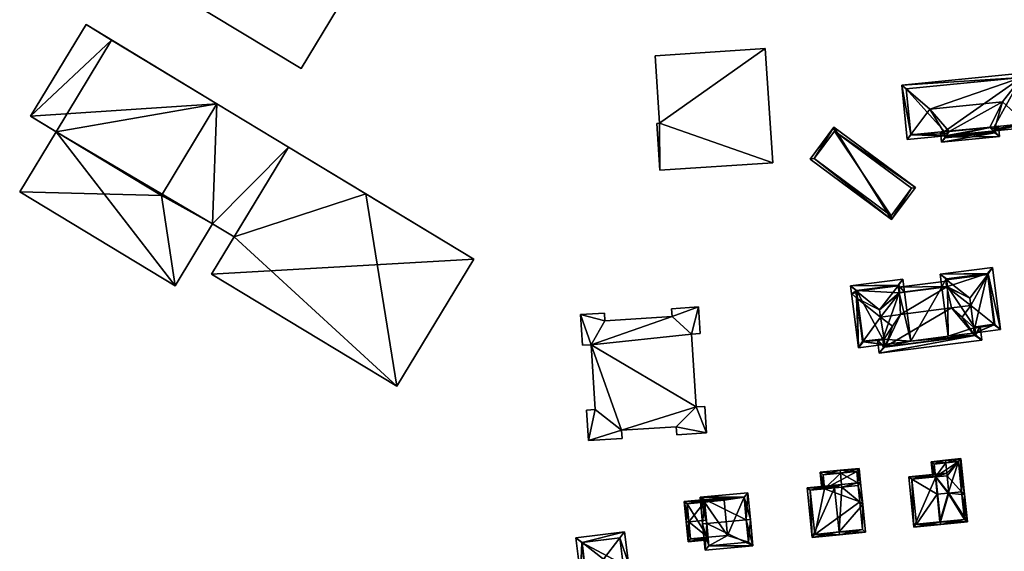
# Model space of a CAD drawing. Header units: inches. Extents: x 2523744 to 2528136, y 1148995 to 1152010.
# Tile 217 of 256: x 2526987 to 2527168, y 1151783 to 1151881. Entities that reach past the tile are written whole.
import ezdxf

# ---------------------------------------------------------------- set-up
doc = ezdxf.new("R2010")
doc.units = ezdxf.units.IN
doc.header["$MEASUREMENT"] = 0
doc.layers.add('Gebaeude Einzelhaus', color=10, linetype='Continuous')
doc.layers.add('Hochhaus', color=10, linetype='Continuous')

msp = doc.modelspace()

# ---------------------------------------------------------------- meshes
at = {"layer": 'Gebaeude Einzelhaus'}
mesh = msp.add_polyface(dxfattribs=at)
corners = [(2527016.543, 1151884.986, 420.198), (2527045.35, 1151882.578, 420.198), (2527023.198, 1151895.984, 420.198), (2527038.695, 1151871.579, 420.198), (2527016.543, 1151884.986, 397.662), (2527023.198, 1151895.984, 397.662), (2527038.695, 1151871.579, 397.662), (2527045.35, 1151882.578, 397.662)]
mesh.append_faces([[corners[k] for k in face] for face in [(3, 1, 0), (0, 1, 2)]], dxfattribs={"color": 13})
mesh.append_faces([[corners[k] for k in face] for face in [(4, 7, 6), (4, 5, 7), (2, 1, 5), (5, 1, 7), (1, 3, 7), (7, 3, 6), (3, 0, 6), (6, 0, 4), (0, 2, 4), (4, 2, 5)]], dxfattribs={"color": 41})
mesh = msp.add_polyface(dxfattribs=at)
corners = [(2527022.244, 1151833.846, 409.981), (2527070.356, 1151836.6, 409.981), (2527036.361, 1151857.174, 409.981), (2527056.24, 1151813.274, 409.981), (2527013.073, 1151848.3, 399.252), (2527015.558, 1151831.673, 399.252), (2527022.46, 1151843.079, 399.252), (2526987.061, 1151848.919, 399.252), (2527036.361, 1151857.174, 399.252), (2527026.392, 1151840.7, 399.252), (2527023.246, 1151865.111, 399.252), (2526993.76, 1151859.988, 399.252), (2526989.054, 1151862.835, 404.395), (2527023.246, 1151865.111, 404.395), (2526999.228, 1151879.648, 404.395), (2527013.073, 1151848.3, 404.395), (2527056.24, 1151813.274, 390.657), (2527022.244, 1151833.846, 390.657), (2527070.356, 1151836.6, 390.657), (2527050.564, 1151848.579, 390.657), (2527036.361, 1151857.174, 390.657), (2527026.392, 1151840.7, 390.657), (2527015.558, 1151831.673, 390.657), (2526987.061, 1151848.919, 390.657), (2527022.46, 1151843.079, 390.657), (2527003.934, 1151876.799, 390.657), (2527003.934, 1151876.799, 399.252), (2527023.246, 1151865.111, 390.657), (2526993.76, 1151859.988, 390.657), (2526999.228, 1151879.648, 390.657), (2526989.054, 1151862.835, 390.657), (2526993.76, 1151859.987, 390.657)]
mesh.append_faces([[corners[k] for k in face] for face in [(15, 13, 12), (12, 13, 14), (7, 4, 11), (4, 6, 10), (10, 6, 8), (8, 6, 9), (7, 5, 4), (4, 5, 6), (3, 1, 0), (0, 1, 2)]], dxfattribs={"color": 13})
mesh.append_faces([[corners[k] for k in face] for face in [(25, 30, 29), (25, 31, 30), (13, 15, 10), (10, 15, 4), (15, 11, 4), (11, 30, 31), (15, 12, 11), (11, 12, 30), (12, 14, 30), (30, 14, 29), (14, 26, 29), (29, 26, 25), (14, 13, 26), (26, 13, 10), (27, 28, 25), (28, 22, 23), (21, 24, 20), (20, 24, 27), (27, 24, 28), (28, 24, 22), (7, 28, 23), (7, 11, 28), (27, 8, 20), (27, 10, 8), (27, 25, 10), (10, 25, 26), (24, 21, 6), (6, 21, 9), (6, 5, 24), (24, 5, 22), (5, 7, 22), (22, 7, 23), (16, 19, 18), (16, 21, 19), (19, 21, 20), (16, 17, 21), (17, 9, 21), (9, 2, 8), (17, 0, 9), (9, 0, 2), (1, 19, 2), (2, 19, 8), (8, 19, 20), (1, 18, 19), (1, 3, 18), (18, 3, 16), (3, 0, 16), (16, 0, 17)]], dxfattribs={"color": 41})
mesh = msp.add_polyface(dxfattribs=at)
corners = [(2527148.896, 1151868.538, 415.213), (2527149.881, 1151858.566, 415.213), (2527150.547, 1151859.461, 415.533), (2527149.719, 1151867.83, 415.533), (2527154.02, 1151864.133, 417.204), (2527165.944, 1151860.153, 415.213), (2527172.509, 1151860.801, 415.213), (2527171.682, 1151861.548, 415.533), (2527165.913, 1151860.464, 415.334), (2527167.361, 1151865.45, 417.204), (2527157.617, 1151860.004, 415.473), (2527165.025, 1151860.736, 415.473), (2527156.798, 1151859.563, 415.334), (2527156.829, 1151859.252, 415.213), (2527171.524, 1151870.774, 415.213), (2527170.855, 1151869.918, 415.533), (2527150.554, 1151859.386, 415.504), (2527156.755, 1151859.999, 415.504), (2527171.689, 1151861.474, 415.504), (2527165.87, 1151860.899, 415.504), (2527170.851, 1151869.954, 415.518), (2527149.716, 1151867.865, 415.519), (2527156.857, 1151858.969, 415.334), (2527156.009, 1151859.925, 415.213), (2527156.755, 1151859.999, 415.334), (2527156.193, 1151858.065, 415.213), (2527166.8, 1151859.114, 415.213), (2527165.972, 1151859.871, 415.334), (2527166.616, 1151860.973, 415.213), (2527165.87, 1151860.899, 415.334), (2527156.865, 1151858.885, 415.322), (2527165.98, 1151859.786, 415.322), (2527165.956, 1151860.035, 415.334), (2527165.87, 1151860.899, 400.726), (2527165.944, 1151860.153, 400.726), (2527171.689, 1151861.474, 400.726), (2527170.851, 1151869.954, 400.726), (2527149.716, 1151867.865, 400.726), (2527150.554, 1151859.386, 400.726), (2527156.755, 1151859.999, 400.726), (2527156.829, 1151859.252, 411.32), (2527156.829, 1151859.252, 410.514), (2527156.829, 1151859.252, 400.726), (2527156.865, 1151858.885, 400.726), (2527165.98, 1151859.786, 400.726), (2527165.956, 1151860.035, 400.726)]
mesh.append_faces([[corners[k] for k in face] for face in [(27, 26, 31), (32, 26, 27), (29, 28, 8), (8, 28, 32), (32, 28, 26), (22, 30, 25), (25, 31, 26), (25, 30, 31), (12, 23, 24), (12, 22, 23), (23, 22, 25), (27, 8, 11), (26, 28, 27), (27, 28, 8), (8, 28, 29), (22, 11, 10), (22, 27, 11), (25, 26, 22), (22, 26, 27), (22, 23, 25), (22, 12, 23), (23, 12, 24), (22, 10, 12), (3, 0, 21), (14, 15, 20), (14, 20, 0), (0, 20, 21), (7, 6, 18), (6, 7, 14), (14, 7, 15), (18, 8, 19), (6, 5, 18), (18, 5, 8), (2, 16, 1), (2, 0, 3), (2, 1, 0), (13, 16, 12), (12, 16, 17), (13, 1, 16), (4, 15, 3), (3, 15, 0), (0, 15, 14), (4, 9, 15), (7, 15, 9), (6, 14, 7), (7, 14, 15), (12, 2, 13), (13, 2, 1), (10, 4, 12), (12, 4, 2), (8, 9, 11), (11, 9, 10), (10, 9, 4), (5, 7, 8), (8, 7, 9), (5, 6, 7), (0, 2, 3), (3, 2, 4), (0, 1, 2)]], dxfattribs={"color": 13})
mesh.append_faces([[corners[k] for k in face] for face in [(42, 45, 43), (43, 45, 44), (42, 34, 45), (32, 5, 8), (32, 45, 5), (5, 45, 34), (32, 31, 45), (45, 31, 44), (27, 31, 32), (31, 30, 44), (44, 30, 43), (41, 43, 30), (41, 42, 43), (22, 40, 30), (30, 40, 41), (12, 13, 22), (22, 13, 40), (33, 36, 35), (33, 39, 36), (36, 39, 37), (37, 39, 38), (33, 42, 39), (33, 34, 42), (41, 39, 42), (40, 24, 41), (41, 24, 39), (24, 12, 17), (40, 13, 24), (24, 13, 12), (16, 24, 17), (16, 38, 24), (24, 38, 39), (16, 2, 38), (2, 37, 38), (2, 3, 37), (3, 21, 37), (21, 20, 37), (37, 20, 36), (20, 15, 36), (15, 7, 36), (36, 7, 35), (7, 18, 35), (29, 18, 19), (29, 35, 18), (29, 33, 35), (8, 29, 19), (8, 5, 29), (29, 5, 33), (33, 5, 34)]], dxfattribs={"color": 41})
mesh = msp.add_polyface(dxfattribs=at)
corners = [(2527136.459, 1151860.808, 404.235), (2527147.041, 1151843.868, 404.456), (2527151.388, 1151849.718, 404.235), (2527132.113, 1151854.958, 404.456), (2527136.563, 1151860.108, 404.25), (2527150.688, 1151849.614, 404.25), (2527132.813, 1151855.061, 404.441), (2527146.938, 1151844.568, 404.441), (2527136.563, 1151860.108, 399.226), (2527150.688, 1151849.614, 399.226), (2527132.813, 1151855.061, 399.226), (2527146.938, 1151844.568, 399.226)]
mesh.append_faces([[corners[k] for k in face] for face in [(6, 7, 1), (1, 7, 5), (3, 6, 1), (4, 6, 0), (0, 6, 3), (5, 4, 2), (1, 5, 2), (2, 4, 0), (3, 1, 0), (0, 1, 2)]], dxfattribs={"color": 13})
mesh.append_faces([[corners[k] for k in face] for face in [(8, 11, 10), (9, 11, 8), (5, 11, 9), (7, 11, 5), (10, 11, 6), (6, 11, 7), (8, 10, 4), (4, 10, 6), (9, 8, 5), (5, 8, 4)]], dxfattribs={"color": 41})
mesh = msp.add_polyface(dxfattribs=at)
corners = [(2527140.701, 1151829.389, 412.839), (2527140.935, 1151820.32, 412.286), (2527141.719, 1151821.478, 412.839), (2527139.65, 1151830.311, 412.286), (2527140.523, 1151830.781, 412.839), (2527139.471, 1151831.704, 412.286), (2527140.596, 1151830.79, 412.839), (2527148.247, 1151831.775, 412.839), (2527149.105, 1151832.943, 412.286), (2527148.321, 1151831.785, 412.839), (2527141.793, 1151821.488, 412.839), (2527145.563, 1151820.915, 412.286), (2527145.453, 1151821.767, 412.739), (2527145.647, 1151821.983, 412.839), (2527148.494, 1151830.441, 412.839), (2527148.5, 1151830.392, 412.839), (2527148.537, 1151830.446, 412.813), (2527149.412, 1151830.558, 412.286), (2527148.257, 1151831.702, 412.886), (2527144.806, 1151827.271, 415.384), (2527144.975, 1151825.958, 415.384), (2527140.606, 1151830.713, 412.889), (2527141.783, 1151821.566, 412.889), (2527147.192, 1151824.261, 414.142), (2527148.241, 1151831.824, 412.813), (2527140.59, 1151830.84, 412.813), (2527141.799, 1151821.439, 412.813), (2527145.435, 1151821.906, 412.813), (2527141.793, 1151821.487, 412.839), (2527148.419, 1151830.431, 412.886), (2527140.785, 1151829.322, 412.889), (2527156.27, 1151831.439, 412.286), (2527156.99, 1151832.899, 412.839), (2527155.963, 1151833.824, 412.286), (2527157.123, 1151831.548, 412.814), (2527157.163, 1151831.554, 412.839), (2527157.169, 1151831.506, 412.839), (2527157.087, 1151832.912, 412.839), (2527164.661, 1151833.885, 412.839), (2527165.519, 1151835.053, 412.286), (2527164.759, 1151833.898, 412.839), (2527165.858, 1151824.581, 412.839), (2527162.424, 1151823.083, 412.286), (2527166.983, 1151823.669, 412.286), (2527162.313, 1151823.937, 412.74), (2527165.955, 1151824.594, 412.839), (2527162.073, 1151824.095, 412.839), (2527157.1, 1151832.811, 412.903), (2527164.674, 1151833.785, 412.903), (2527161.39, 1151829.404, 415.384), (2527161.559, 1151828.09, 415.384), (2527165.845, 1151824.682, 412.903), (2527159.954, 1151825.951, 414.173), (2527164.655, 1151833.934, 412.813), (2527157.081, 1151832.96, 412.813), (2527165.864, 1151824.533, 412.813), (2527162.295, 1151824.074, 412.813), (2527157.1, 1151832.812, 412.903), (2527157.26, 1151831.566, 412.903), (2527158.029, 1151827.636, 415.384), (2527148.663, 1151826.432, 415.384), (2527140.775, 1151829.399, 412.839), (2527157.133, 1151832.559, 412.286), (2527157.26, 1151831.566, 412.814), (2527148.292, 1151831.422, 412.286), (2527148.419, 1151830.431, 412.813), (2527140.643, 1151830.427, 412.292), (2527140.642, 1151830.439, 412.286), (2527140.786, 1151829.321, 412.889), (2527162.324, 1151822.589, 412.813), (2527163.604, 1151821.746, 412.286), (2527163.288, 1151824.202, 412.286), (2527162.295, 1151824.074, 412.74), (2527162.261, 1151822.631, 412.839), (2527144.76, 1151819.324, 412.286), (2527145.785, 1151820.464, 412.813), (2527145.835, 1151820.519, 412.839), (2527144.445, 1151821.779, 412.286), (2527145.435, 1151821.906, 412.739), (2527148.664, 1151826.431, 415.384), (2527162.485, 1151822.61, 412.739), (2527145.624, 1151820.443, 412.74), (2527148.419, 1151830.431, 397.686), (2527149.412, 1151830.558, 397.686), (2527148.241, 1151831.824, 397.686), (2527140.59, 1151830.84, 397.686), (2527141.799, 1151821.439, 397.686), (2527145.435, 1151821.906, 397.686), (2527145.563, 1151820.915, 397.686), (2527150.569, 1151821.559, 397.686), (2527162.295, 1151824.074, 397.686), (2527162.424, 1151823.083, 397.686), (2527165.864, 1151824.533, 397.686), (2527164.655, 1151833.934, 397.686), (2527157.081, 1151832.96, 397.686), (2527157.26, 1151831.566, 397.686), (2527156.27, 1151831.439, 397.686), (2527157.426, 1151822.44, 397.686), (2527145.624, 1151820.443, 397.686), (2527162.485, 1151822.61, 397.686)]
mesh.append_faces([[corners[k] for k in face] for face in [(81, 75, 74), (74, 77, 81), (81, 77, 12), (12, 77, 78), (70, 69, 80), (74, 69, 70), (74, 75, 69), (72, 71, 44), (44, 71, 80), (80, 71, 70), (59, 73, 52), (52, 73, 46), (76, 59, 79), (76, 73, 59), (23, 76, 79), (23, 13, 76), (77, 12, 78), (12, 76, 13), (77, 75, 12), (12, 75, 76), (77, 74, 75), (75, 69, 76), (76, 69, 73), (75, 74, 69), (69, 74, 70), (69, 44, 73), (73, 44, 46), (69, 71, 44), (44, 71, 72), (69, 70, 71), (68, 0, 61), (0, 66, 61), (0, 3, 66), (66, 3, 67), (34, 62, 63), (16, 64, 34), (34, 64, 62), (16, 65, 64), (3, 66, 67), (66, 3, 0), (0, 61, 66), (16, 64, 65), (16, 34, 64), (64, 34, 62), (62, 34, 63), (16, 36, 34), (16, 15, 36), (20, 23, 60), (50, 59, 52), (0, 30, 61), (60, 15, 20), (59, 36, 60), (60, 36, 15), (59, 50, 36), (57, 35, 32), (57, 58, 35), (32, 37, 57), (37, 32, 54), (40, 38, 53), (38, 40, 48), (48, 40, 51), (43, 51, 40), (43, 41, 51), (55, 41, 43), (43, 40, 39), (55, 44, 56), (55, 42, 44), (55, 43, 42), (54, 32, 33), (39, 53, 33), (33, 53, 54), (39, 40, 53), (33, 32, 31), (31, 32, 34), (34, 32, 35), (51, 41, 45), (50, 46, 51), (51, 46, 41), (50, 52, 46), (51, 48, 50), (50, 48, 49), (51, 40, 48), (51, 45, 40), (49, 36, 50), (47, 35, 49), (49, 35, 36), (47, 32, 35), (38, 48, 40), (37, 47, 38), (38, 47, 48), (48, 47, 49), (37, 32, 47), (45, 43, 40), (40, 43, 39), (44, 41, 46), (41, 43, 45), (44, 42, 41), (41, 42, 43), (39, 38, 40), (39, 33, 38), (38, 33, 37), (37, 33, 32), (35, 34, 36), (35, 32, 34), (34, 32, 31), (31, 32, 33), (30, 4, 21), (30, 22, 4), (21, 4, 6), (6, 4, 25), (9, 7, 24), (9, 18, 7), (14, 29, 18), (8, 9, 24), (18, 9, 17), (16, 18, 17), (16, 14, 18), (8, 17, 9), (1, 28, 26), (1, 4, 22), (28, 1, 22), (26, 11, 1), (26, 12, 11), (26, 27, 12), (25, 4, 5), (8, 24, 5), (5, 24, 25), (4, 3, 5), (4, 1, 3), (13, 22, 10), (10, 22, 2), (13, 20, 22), (13, 23, 20), (22, 0, 2), (0, 21, 4), (0, 19, 21), (22, 20, 0), (0, 20, 19), (18, 21, 19), (21, 6, 4), (18, 7, 21), (21, 7, 6), (18, 9, 7), (14, 19, 15), (15, 19, 20), (14, 18, 19), (14, 9, 18), (9, 17, 8), (14, 16, 9), (9, 16, 17), (14, 15, 16), (10, 12, 13), (10, 11, 12), (10, 1, 11), (10, 2, 1), (5, 7, 8), (8, 7, 9), (5, 6, 7), (5, 4, 6), (3, 4, 5), (3, 0, 4), (3, 1, 0), (0, 1, 2)]], dxfattribs={"color": 13})
mesh.append_faces([[corners[k] for k in face] for face in [(89, 98, 88), (97, 99, 89), (89, 99, 98), (97, 91, 99), (80, 42, 44), (80, 99, 42), (42, 99, 91), (80, 69, 99), (69, 98, 99), (69, 75, 98), (75, 81, 98), (12, 11, 81), (81, 11, 98), (98, 11, 88), (89, 96, 97), (89, 83, 96), (17, 31, 83), (83, 31, 96), (17, 34, 31), (17, 16, 34), (93, 95, 94), (95, 97, 96), (92, 90, 93), (93, 90, 95), (95, 90, 97), (97, 90, 91), (63, 35, 58), (63, 95, 35), (34, 95, 31), (31, 95, 96), (34, 35, 95), (37, 63, 58), (37, 95, 63), (57, 37, 58), (94, 95, 54), (54, 95, 37), (54, 53, 94), (94, 53, 93), (53, 38, 93), (48, 51, 38), (38, 92, 93), (51, 41, 38), (38, 41, 92), (41, 55, 92), (72, 55, 56), (72, 92, 55), (72, 90, 92), (44, 72, 56), (44, 42, 72), (72, 42, 90), (90, 42, 91), (89, 82, 83), (82, 85, 84), (89, 87, 82), (82, 87, 85), (85, 87, 86), (89, 88, 87), (11, 87, 88), (12, 78, 11), (11, 78, 87), (12, 27, 78), (78, 86, 87), (27, 26, 78), (78, 26, 86), (28, 86, 26), (61, 86, 28), (6, 85, 61), (61, 85, 86), (61, 21, 6), (61, 30, 21), (61, 22, 30), (61, 28, 22), (6, 25, 85), (25, 24, 85), (85, 24, 84), (24, 82, 84), (7, 82, 24), (65, 7, 29), (65, 82, 7), (18, 29, 7), (14, 65, 29), (14, 82, 65), (82, 17, 83), (82, 16, 17), (82, 14, 16)]], dxfattribs={"color": 41})
mesh = msp.add_polyface(dxfattribs=at)
corners = [(2527106.741, 1151826.071, 415.505), (2527111.581, 1151827.81, 415.505), (2527106.649, 1151827.489, 415.505), (2527110.314, 1151822.839, 415.505), (2527111.898, 1151822.943, 415.505), (2527091.891, 1151820.881, 415.505), (2527094.424, 1151825.27, 415.505), (2527089.934, 1151826.401, 415.505), (2527094.331, 1151826.688, 415.505), (2527090.3, 1151820.778, 415.505), (2527097.491, 1151805.184, 415.505), (2527092.665, 1151808.983, 415.505), (2527111.185, 1151809.46, 415.505), (2527091.438, 1151803.286, 415.505), (2527091.074, 1151808.879, 415.505), (2527097.589, 1151803.686, 415.505), (2527107.501, 1151805.835, 415.505), (2527113.085, 1151804.694, 415.505), (2527107.599, 1151804.338, 415.505), (2527112.769, 1151809.563, 415.505), (2527106.649, 1151827.489, 394.238), (2527111.581, 1151827.81, 394.238), (2527106.741, 1151826.071, 394.238), (2527094.424, 1151825.27, 394.238), (2527094.331, 1151826.688, 394.238), (2527089.934, 1151826.401, 394.238), (2527090.3, 1151820.778, 394.238), (2527091.891, 1151820.881, 394.238), (2527092.665, 1151808.983, 394.238), (2527091.074, 1151808.879, 394.238), (2527091.438, 1151803.286, 394.238), (2527097.589, 1151803.686, 394.238), (2527097.491, 1151805.184, 394.238), (2527107.501, 1151805.835, 394.238), (2527107.599, 1151804.338, 394.238), (2527113.085, 1151804.694, 394.238), (2527112.769, 1151809.563, 394.238), (2527111.185, 1151809.46, 394.238), (2527110.314, 1151822.839, 394.238), (2527111.898, 1151822.943, 394.238)]
mesh.append_faces([[corners[k] for k in face] for face in [(12, 17, 19), (12, 16, 17), (17, 16, 18), (12, 10, 16), (10, 13, 15), (10, 11, 13), (13, 11, 14), (3, 5, 12), (12, 5, 10), (10, 5, 11), (5, 7, 9), (5, 6, 7), (7, 6, 8), (3, 0, 5), (5, 0, 6), (4, 1, 3), (3, 1, 0), (0, 1, 2)]], dxfattribs={"color": 13})
mesh.append_faces([[corners[k] for k in face] for face in [(35, 37, 36), (38, 21, 39), (38, 22, 21), (21, 22, 20), (23, 25, 24), (37, 27, 38), (38, 27, 22), (22, 27, 23), (23, 27, 25), (25, 27, 26), (28, 30, 29), (37, 32, 27), (27, 32, 28), (28, 32, 30), (30, 32, 31), (34, 33, 35), (35, 33, 37), (37, 33, 32), (1, 4, 21), (21, 4, 39), (4, 3, 39), (39, 3, 38), (3, 12, 38), (38, 12, 37), (12, 19, 37), (37, 19, 36), (19, 17, 36), (36, 17, 35), (17, 18, 35), (35, 18, 34), (18, 16, 34), (34, 16, 33), (16, 10, 33), (33, 10, 32), (10, 15, 32), (32, 15, 31), (15, 13, 31), (31, 13, 30), (13, 14, 30), (30, 14, 29), (14, 11, 29), (29, 11, 28), (11, 5, 28), (28, 5, 27), (5, 9, 27), (27, 9, 26), (9, 7, 26), (26, 7, 25), (7, 8, 25), (25, 8, 24), (8, 6, 24), (24, 6, 23), (6, 0, 23), (23, 0, 22), (0, 2, 22), (22, 2, 20), (2, 1, 20), (20, 1, 21)]], dxfattribs={"color": 41})
mesh = msp.add_polyface(dxfattribs=at)
corners = [(2527155.083, 1151796.62, 402.383), (2527154.299, 1151799.416, 402.15), (2527154.586, 1151796.57, 402.15), (2527156.964, 1151799.183, 403.377), (2527156.914, 1151799.68, 403.377), (2527157.151, 1151797.332, 403.377), (2527157.201, 1151796.834, 403.376), (2527160.418, 1151793.435, 402.15), (2527159.871, 1151793.883, 402.365), (2527159.921, 1151793.385, 402.364), (2527159.76, 1151799.968, 402.15), (2527157.523, 1151793.644, 403.377), (2527154.846, 1151798.969, 402.383), (2527159.313, 1151799.42, 402.364), (2527159.871, 1151793.883, 394.098), (2527159.313, 1151799.42, 394.098), (2527154.846, 1151798.969, 394.098), (2527155.083, 1151796.62, 394.098), (2527157.416, 1151793.633, 394.098), (2527155.405, 1151793.431, 394.098)]
mesh.append_faces([[corners[k] for k in face] for face in [(8, 7, 9), (8, 13, 7), (7, 13, 10), (10, 13, 4), (4, 13, 3), (1, 12, 2), (2, 12, 0), (1, 4, 12), (12, 4, 3), (6, 10, 5), (5, 10, 3), (3, 10, 4), (11, 8, 6), (6, 8, 10), (10, 8, 7), (7, 8, 9), (3, 0, 5), (5, 0, 6), (4, 1, 3), (3, 1, 0), (0, 1, 2)]], dxfattribs={"color": 13})
mesh.append_faces([[corners[k] for k in face] for face in [(18, 15, 14), (18, 17, 15), (15, 17, 16), (18, 19, 17), (16, 17, 12), (12, 17, 0), (3, 13, 12), (12, 13, 16), (16, 13, 15), (8, 14, 13), (13, 14, 15)]], dxfattribs={"color": 41})
mesh = msp.add_polyface(dxfattribs=at)
corners = [(2527140.849, 1151795.545, 401.604), (2527141.346, 1151795.595, 401.376), (2527141.085, 1151798.181, 401.376), (2527137.635, 1151797.331, 402.984), (2527137.585, 1151797.829, 402.984), (2527137.846, 1151795.243, 402.984), (2527137.897, 1151794.745, 402.984), (2527140.899, 1151795.048, 401.605), (2527134.735, 1151794.426, 401.595), (2527133.926, 1151797.46, 401.376), (2527134.238, 1151794.376, 401.376), (2527140.638, 1151797.634, 401.604), (2527134.474, 1151797.013, 401.595), (2527140.899, 1151795.048, 393.375), (2527140.638, 1151797.634, 393.375), (2527134.474, 1151797.013, 393.375), (2527134.735, 1151794.426, 393.375)]
mesh.append_faces([[corners[k] for k in face] for face in [(3, 12, 4), (4, 12, 9), (9, 12, 10), (10, 12, 8), (0, 11, 1), (1, 11, 2), (2, 11, 4), (4, 11, 3), (3, 8, 5), (5, 8, 6), (4, 9, 3), (3, 9, 8), (8, 9, 10), (0, 6, 7), (0, 5, 6), (0, 3, 5), (0, 2, 3), (3, 2, 4), (0, 1, 2)]], dxfattribs={"color": 13})
mesh.append_faces([[corners[k] for k in face] for face in [(13, 16, 14), (14, 16, 15), (8, 12, 16), (16, 12, 15), (12, 14, 15), (3, 11, 12), (12, 11, 14), (0, 14, 11), (7, 13, 0), (0, 13, 14)]], dxfattribs={"color": 41})
mesh = msp.add_polyface(dxfattribs=at)
corners = [(2527156.005, 1151788.365, 404.252), (2527156.055, 1151787.869, 404.252), (2527160.93, 1151788.361, 402.15), (2527159.921, 1151793.385, 402.364), (2527160.418, 1151793.435, 402.15), (2527157.523, 1151793.644, 403.377), (2527159.871, 1151793.883, 402.365), (2527155.17, 1151796.629, 404.252), (2527157.201, 1151796.834, 403.376), (2527157.151, 1151797.332, 403.377), (2527155.12, 1151797.128, 404.252), (2527150.188, 1151796.629, 402.15), (2527151.121, 1151787.371, 402.15), (2527160.383, 1151788.809, 402.364), (2527150.735, 1151796.181, 402.362), (2527151.569, 1151787.919, 402.362), (2527155.899, 1151788.354, 404.207), (2527155.899, 1151788.354, 394.098), (2527160.383, 1151788.809, 394.098), (2527159.871, 1151793.883, 394.098), (2527155.083, 1151796.62, 402.383), (2527155.083, 1151796.62, 394.098), (2527150.735, 1151796.181, 394.098), (2527151.569, 1151787.919, 394.098), (2527155.405, 1151793.431, 394.098), (2527157.416, 1151793.633, 394.098)]
mesh.append_faces([[corners[k] for k in face] for face in [(1, 16, 0), (12, 15, 1), (1, 15, 16), (7, 14, 10), (10, 14, 11), (11, 14, 12), (12, 14, 15), (7, 9, 8), (7, 10, 9), (13, 1, 0), (13, 2, 1), (3, 4, 13), (13, 4, 2), (7, 12, 0), (0, 12, 1), (10, 11, 7), (7, 11, 12), (7, 9, 10), (7, 8, 9), (0, 5, 7), (7, 5, 8), (5, 3, 6), (0, 2, 5), (5, 2, 3), (3, 2, 4), (0, 1, 2)]], dxfattribs={"color": 13})
mesh.append_faces([[corners[k] for k in face] for face in [(17, 25, 18), (18, 25, 19), (17, 24, 25), (24, 22, 21), (17, 23, 24), (24, 23, 22), (16, 15, 17), (17, 15, 23), (15, 14, 23), (23, 14, 22), (20, 7, 8), (22, 14, 21), (21, 14, 20), (20, 14, 7), (3, 19, 6), (13, 18, 3), (3, 18, 19), (13, 17, 18), (13, 0, 17), (0, 16, 17)]], dxfattribs={"color": 41})
mesh = msp.add_polyface(dxfattribs=at)
corners = [(2527137.398, 1151786.508, 403.589), (2527137.448, 1151786.011, 403.589), (2527142.264, 1151786.496, 401.376), (2527141.753, 1151791.57, 401.376), (2527140.899, 1151795.048, 401.605), (2527141.346, 1151795.595, 401.376), (2527137.897, 1151794.745, 402.984), (2527140.849, 1151795.545, 401.604), (2527136.58, 1151794.612, 403.589), (2527137.846, 1151795.243, 402.984), (2527136.53, 1151795.11, 403.589), (2527131.554, 1151794.608, 401.376), (2527132.471, 1151785.509, 401.376), (2527140.899, 1151795.048, 401.604), (2527141.716, 1151786.944, 401.605), (2527132.101, 1151794.16, 401.597), (2527132.919, 1151786.056, 401.597), (2527141.716, 1151786.944, 393.375), (2527141.205, 1151792.018, 393.375), (2527140.899, 1151795.048, 393.375), (2527134.735, 1151794.426, 401.595), (2527132.101, 1151794.16, 393.375), (2527134.735, 1151794.426, 393.375), (2527132.919, 1151786.056, 393.375)]
mesh.append_faces([[corners[k] for k in face] for face in [(12, 16, 1), (1, 16, 0), (8, 15, 10), (10, 15, 11), (11, 15, 12), (12, 15, 16), (14, 1, 0), (14, 2, 1), (13, 3, 14), (14, 3, 2), (7, 5, 13), (13, 5, 3), (10, 9, 8), (8, 9, 6), (8, 12, 0), (0, 12, 1), (10, 11, 8), (8, 11, 12), (8, 9, 10), (0, 6, 8), (8, 6, 9), (4, 5, 7), (0, 3, 6), (6, 3, 4), (4, 3, 5), (0, 2, 3), (0, 1, 2)]], dxfattribs={"color": 13})
mesh.append_faces([[corners[k] for k in face] for face in [(18, 22, 19), (17, 23, 18), (18, 23, 22), (22, 23, 21), (14, 16, 17), (17, 16, 23), (14, 0, 16), (16, 15, 23), (23, 15, 21), (21, 20, 22), (20, 8, 6), (21, 15, 20), (20, 15, 8), (14, 18, 13), (13, 18, 19), (14, 17, 18)]], dxfattribs={"color": 41})
mesh = msp.add_polyface(dxfattribs=at)
corners = [(2527116.785, 1151792.865, 400.657), (2527112.711, 1151792.208, 400.768), (2527116.81, 1151792.595, 400.768), (2527108.999, 1151792.13, 400.657), (2527112.732, 1151791.98, 400.861), (2527109.853, 1151788.4, 402.206), (2527109.355, 1151788.353, 402.206), (2527113.042, 1151788.7, 402.206), (2527113.34, 1151785.542, 400.868), (2527109.7, 1151784.696, 400.657), (2527113.387, 1151785.044, 400.657), (2527109.544, 1151791.68, 400.861), (2527110.151, 1151785.241, 400.868), (2527109.544, 1151791.68, 393.855), (2527112.732, 1151791.98, 393.855), (2527110.151, 1151785.241, 393.855), (2527113.34, 1151785.543, 393.855), (2527116.335, 1151792.32, 393.855), (2527116.941, 1151785.883, 393.855)]
mesh.append_faces([[corners[k] for k in face] for face in [(6, 12, 9), (9, 12, 10), (10, 12, 8), (6, 5, 12), (1, 0, 2), (1, 3, 0), (4, 11, 1), (1, 11, 3), (3, 11, 6), (6, 11, 5), (8, 9, 10), (8, 5, 9), (9, 5, 6), (8, 7, 5), (4, 5, 7), (4, 3, 5), (5, 3, 6), (4, 1, 3), (3, 1, 0), (0, 1, 2)]], dxfattribs={"color": 13})
mesh.append_faces([[corners[k] for k in face] for face in [(14, 16, 13), (13, 16, 15), (14, 18, 16), (14, 17, 18), (8, 15, 16), (8, 12, 15), (5, 11, 12), (12, 11, 15), (15, 11, 13), (13, 4, 14), (13, 11, 4)]], dxfattribs={"color": 41})
mesh = msp.add_polyface(dxfattribs=at)
corners = [(2527113.103, 1151788.052, 405.081), (2527112.356, 1151787.981, 405.081), (2527112.813, 1151783.144, 403.017), (2527121.576, 1151783.971, 403.017), (2527120.374, 1151788.738, 405.081), (2527121.12, 1151788.808, 405.081), (2527120.658, 1151793.711, 403.017), (2527111.894, 1151792.884, 403.017), (2527113.489, 1151783.961, 403.336), (2527112.711, 1151792.208, 403.331), (2527120.76, 1151784.648, 403.336), (2527119.981, 1151792.895, 403.331), (2527120.76, 1151784.648, 393.855), (2527119.981, 1151792.895, 393.855), (2527112.711, 1151792.208, 400.768), (2527112.711, 1151792.208, 393.855), (2527113.042, 1151788.7, 402.206), (2527113.34, 1151785.542, 400.868), (2527113.489, 1151783.961, 393.855), (2527112.732, 1151791.98, 400.861), (2527112.732, 1151791.98, 393.855), (2527113.34, 1151785.543, 393.855), (2527116.941, 1151785.883, 393.855), (2527116.335, 1151792.32, 393.855)]
mesh.append_faces([[corners[k] for k in face] for face in [(11, 9, 7), (6, 11, 7), (4, 11, 5), (10, 4, 5), (5, 11, 6), (3, 8, 10), (3, 10, 5), (2, 8, 3), (0, 8, 1), (9, 0, 1), (7, 9, 1), (1, 8, 2), (4, 7, 0), (0, 7, 1), (5, 6, 4), (4, 6, 7), (0, 3, 4), (4, 3, 5), (0, 2, 3), (0, 1, 2)]], dxfattribs={"color": 13})
mesh.append_faces([[corners[k] for k in face] for face in [(13, 23, 15), (15, 23, 20), (12, 22, 13), (13, 22, 23), (12, 18, 22), (22, 18, 21), (10, 8, 12), (12, 8, 18), (18, 17, 21), (19, 14, 20), (20, 14, 15), (16, 9, 19), (19, 9, 14), (16, 0, 9), (18, 8, 17), (17, 8, 16), (16, 8, 0), (14, 13, 15), (9, 11, 14), (14, 11, 13), (11, 12, 13), (4, 10, 11), (11, 10, 12)]], dxfattribs={"color": 41})
mesh = msp.add_polyface(dxfattribs=at)
corners = [(2527091.096, 1151769.536, 403.994), (2527090.147, 1151769.418, 404.709), (2527091.22, 1151768.546, 403.994), (2527079.161, 1151774.85, 404.741), (2527081.528, 1151776.21, 403.994), (2527078.038, 1151775.773, 403.994), (2527081.626, 1151775.212, 404.704), (2527081.653, 1151775.216, 404.703), (2527082.749, 1151771.899, 407.13), (2527085.355, 1151772.225, 407.13), (2527079.131, 1151767.034, 403.994), (2527079.994, 1151768.195, 404.742), (2527081.629, 1151767.346, 403.994), (2527086.515, 1151772.37, 407.13), (2527079.154, 1151774.904, 404.703), (2527080, 1151768.15, 404.71), (2527082.479, 1151768.46, 404.71), (2527081.367, 1151777.494, 404.723), (2527080.249, 1151778.379, 403.994), (2527080.66, 1151775.092, 403.994), (2527086.36, 1151773.541, 407.976), (2527081.505, 1151768.338, 403.994), (2527098.771, 1151780.695, 403.994), (2527097.779, 1151780.571, 403.994), (2527097.905, 1151779.562, 404.723), (2527090.832, 1151779.702, 403.994), (2527090.955, 1151778.723, 404.701), (2527094.04, 1151774.501, 407.976), (2527094.932, 1151775.67, 407.225), (2527099.033, 1151770.549, 404.722), (2527100.151, 1151769.664, 403.994), (2527081.653, 1151775.216, 404.723), (2527081.365, 1151777.511, 404.71), (2527090.956, 1151778.711, 404.709), (2527092.1, 1151769.663, 404.709), (2527099.035, 1151770.533, 404.711), (2527090.236, 1151784.578, 404.711), (2527098.038, 1151786.561, 403.994), (2527089.106, 1151785.445, 403.994), (2527097.171, 1151785.427, 404.723), (2527094.199, 1151781.536, 407.225), (2527089.964, 1151778.587, 403.994), (2527090.956, 1151778.711, 404.701), (2527097.169, 1151785.445, 404.71), (2527090.223, 1151784.576, 404.702), (2527081.528, 1151776.21, 396.176), (2527081.528, 1151776.21, 389.656), (2527081.653, 1151775.216, 389.656), (2527081.528, 1151776.21, 396.23), (2527079.154, 1151774.904, 389.656), (2527080, 1151768.15, 389.656), (2527091.096, 1151769.536, 389.656), (2527090.126, 1151777.285, 389.656), (2527090.956, 1151778.711, 389.656), (2527090.832, 1151779.702, 389.656), (2527081.365, 1151777.511, 389.656), (2527099.035, 1151770.533, 389.656), (2527097.779, 1151780.571, 389.656), (2527097.169, 1151785.445, 389.656), (2527090.223, 1151784.576, 389.656)]
mesh.append_faces([[corners[k] for k in face] for face in [(34, 2, 0), (38, 36, 44), (26, 41, 44), (44, 41, 38), (26, 42, 41), (39, 43, 37), (39, 22, 24), (39, 37, 22), (37, 36, 38), (37, 43, 36), (34, 0, 2), (26, 41, 42), (26, 36, 41), (41, 36, 38), (28, 40, 26), (26, 40, 36), (39, 22, 37), (39, 40, 22), (22, 40, 24), (24, 40, 28), (39, 36, 40), (39, 37, 36), (36, 37, 38), (22, 24, 23), (30, 35, 29), (29, 22, 30), (29, 24, 22), (34, 2, 1), (34, 30, 2), (34, 35, 30), (12, 21, 16), (18, 32, 17), (32, 26, 33), (32, 25, 26), (32, 18, 25), (18, 17, 19), (19, 17, 6), (6, 17, 31), (29, 28, 27), (29, 24, 28), (29, 22, 24), (29, 30, 22), (29, 2, 30), (13, 20, 9), (29, 27, 2), (2, 27, 1), (1, 27, 13), (13, 27, 20), (26, 27, 28), (26, 20, 27), (26, 17, 20), (26, 25, 17), (17, 25, 18), (22, 23, 24), (12, 16, 21), (17, 6, 20), (20, 6, 9), (17, 19, 6), (17, 18, 19), (2, 1, 0), (10, 11, 15), (12, 16, 2), (2, 16, 1), (12, 15, 16), (12, 10, 15), (14, 3, 5), (5, 3, 10), (10, 3, 11), (5, 4, 14), (14, 4, 6), (6, 4, 7), (9, 1, 13), (11, 12, 8), (8, 12, 9), (9, 12, 1), (1, 12, 2), (11, 10, 12), (3, 11, 8), (3, 10, 11), (3, 5, 10), (6, 8, 9), (6, 3, 8), (7, 4, 6), (6, 4, 3), (3, 4, 5), (0, 1, 2)]], dxfattribs={"color": 13})
mesh.append_faces([[corners[k] for k in face] for face in [(57, 59, 58), (57, 54, 59), (44, 25, 26), (44, 59, 25), (25, 59, 54), (44, 58, 59), (44, 36, 58), (36, 43, 58), (43, 39, 58), (39, 23, 58), (58, 23, 57), (39, 24, 23), (57, 53, 54), (53, 52, 55), (55, 52, 46), (57, 56, 53), (53, 56, 52), (52, 56, 51), (23, 56, 57), (24, 35, 23), (23, 35, 56), (24, 29, 35), (0, 34, 1), (0, 35, 34), (0, 56, 35), (0, 51, 56), (31, 7, 6), (17, 4, 31), (31, 4, 7), (17, 48, 4), (55, 45, 32), (55, 46, 45), (45, 48, 32), (32, 48, 17), (42, 32, 33), (42, 55, 32), (42, 53, 55), (26, 42, 33), (26, 25, 42), (42, 25, 53), (53, 25, 54), (49, 47, 50), (50, 47, 51), (51, 47, 52), (52, 47, 46), (16, 0, 1), (16, 51, 0), (16, 50, 51), (16, 15, 50), (11, 3, 15), (15, 14, 50), (50, 14, 49), (3, 14, 15), (6, 49, 14), (6, 47, 49), (6, 7, 47), (48, 7, 4), (45, 47, 48), (48, 47, 7), (45, 46, 47)]], dxfattribs={"color": 41})
at = {"layer": 'Hochhaus'}
mesh = msp.add_polyface(dxfattribs=at)
corners = [(2527104.474, 1151861.55, 426.815), (2527125.21, 1151854.243, 426.815), (2527123.843, 1151875.249, 426.815), (2527104.499, 1151852.895, 426.815), (2527103.668, 1151873.936, 426.815), (2527103.939, 1151861.515, 426.815), (2527123.843, 1151875.249, 397.777), (2527125.21, 1151854.243, 397.777), (2527103.668, 1151873.936, 397.777), (2527104.474, 1151861.55, 397.777), (2527103.939, 1151861.515, 397.777), (2527104.499, 1151852.895, 397.777)]
mesh.append_faces([[corners[k] for k in face] for face in [(3, 0, 5), (0, 2, 4), (3, 1, 0), (0, 1, 2)]], dxfattribs={"color": 13})
mesh.append_faces([[corners[k] for k in face] for face in [(10, 9, 11), (11, 9, 7), (7, 9, 6), (6, 9, 8), (1, 3, 7), (7, 3, 11), (3, 5, 11), (11, 5, 10), (5, 0, 10), (10, 0, 9), (0, 4, 9), (9, 4, 8), (4, 2, 8), (8, 2, 6), (2, 1, 6), (6, 1, 7)]], dxfattribs={"color": 41})

doc.saveas('drawing.dxf')
